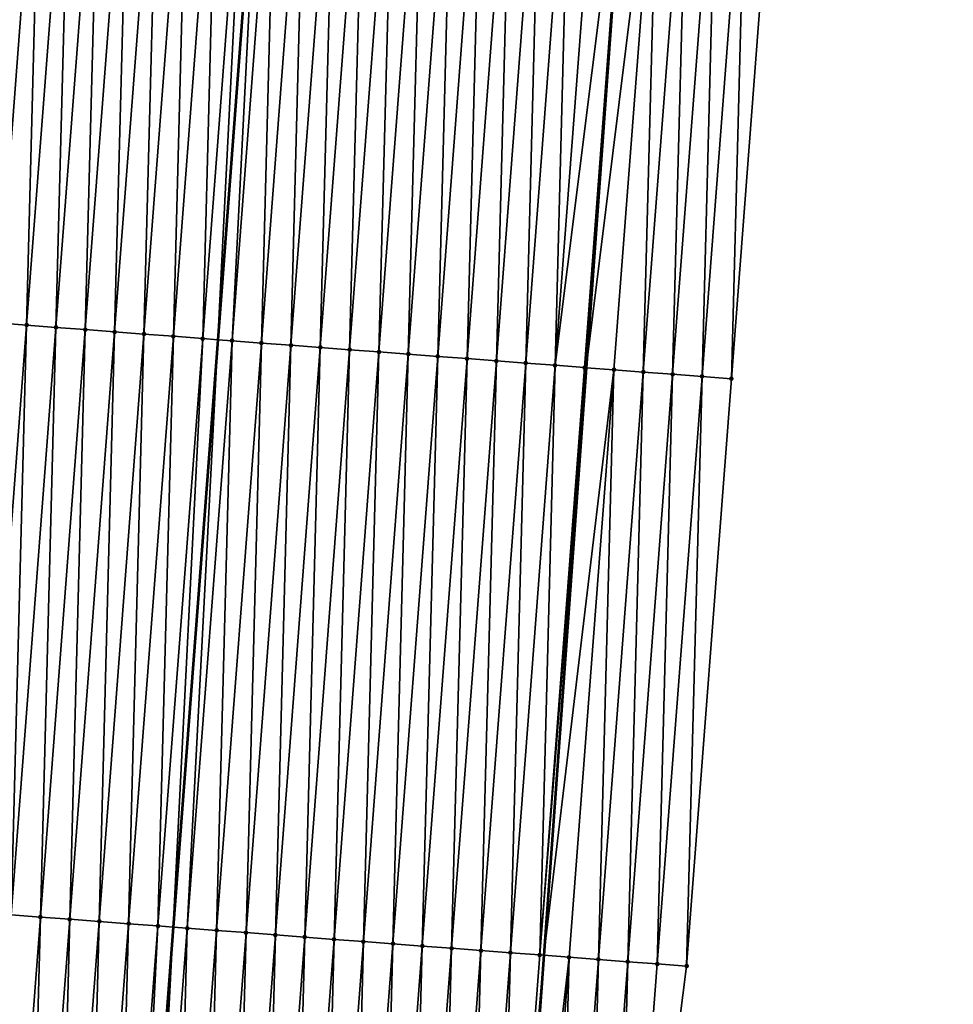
# Model space of a CAD drawing. Header units: feet. Extents: x 2017424 to 2024169, y 808042 to 818730.
# Tile 36 of 256: x 2023498 to 2023530, y 809144 to 809178. Entities that reach past the tile are written whole.
import ezdxf

# ---------------------------------------------------------------- set-up
doc = ezdxf.new("R2010")
doc.units = ezdxf.units.FT
doc.header["$MEASUREMENT"] = 0
for name, color, linetype, lineweight in [('EP_Travel Lane', 172, 'Continuous', 53), ('NB-Road Shots', 141, 'Continuous', 100), ('NB-Road X-Section', 40, 'Continuous', 13), ('STRIPING', 60, 'Continuous', 53)]:
    doc.layers.add(name, color=color, linetype=linetype, lineweight=lineweight)
doc.layers.add('I-77-MM15-17_NB-Surface-BORDER', color=7, linetype='Continuous')
doc.layers.add('I-77-MM15-17_NB-Surface-TIN', color=7, linetype='Continuous')

msp = doc.modelspace()

# ---------------------------------------------------------------- linework, layer by layer
at = {"layer": 'EP_Travel Lane'}
msp.add_polyline3d([(2023527.538279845, 809305.5713081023, 266.1225111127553), (2023526.086532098, 809285.6263096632, 265.8216495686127), (2023524.634779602, 809265.681245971, 265.5250357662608), (2023523.183035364, 809245.7362957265, 265.221048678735), (2023521.737308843, 809225.7482583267, 264.9115586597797), (2023520.300163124, 809205.802432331, 264.5855828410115), (2023518.863007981, 809185.8564755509, 264.2681605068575), (2023517.425846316, 809165.9104282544, 263.9566508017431), (2023515.988680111, 809145.9643179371, 263.6492688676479), (2023514.551518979, 809126.0182780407, 263.3372821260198), (2023513.114365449, 809106.0723436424, 263.0183958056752), (2023511.677197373, 809086.1262073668, 262.7127114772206), (2023510.240008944, 809066.1797886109, 262.4255012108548), (2023508.802833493, 809046.2335499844, 262.126517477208), (2023507.30557185, 809026.3507032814, 261.8203895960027), (2023505.765842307, 809006.4122101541, 261.5193781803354), (2023504.226078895, 808986.4732784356, 261.2478342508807), (2023502.686326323, 808966.5344870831, 260.9668523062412), (2023501.146604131, 808946.5960891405, 260.6594533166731), (2023499.606890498, 808926.6578020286, 260.3445940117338), (2023498.06715761, 808906.719265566, 260.0465079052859), (2023496.527434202, 808886.7808518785, 259.7401597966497), (2023494.987697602, 808866.842267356, 259.4452887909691)], dxfattribs=at)
at = {"layer": 'I-77-MM15-17_NB-Surface-BORDER', "color": 3, "linetype": 'Continuous', "lineweight": -3}
msp.add_polyline3d([(2023529.892658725, 809305.3970451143, 266.0688817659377), (2023529.406806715, 809285.3804380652, 265.7535383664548), (2023527.923692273, 809265.4377748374, 265.4525217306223), (2023527.437833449, 809245.4210761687, 265.1431411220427), (2023525.92663802, 809225.4298228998, 264.8239437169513), (2023525.401754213, 809205.4148862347, 264.4638425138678), (2023523.879708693, 809185.4752435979, 264.1572014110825), (2023522.357661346, 809165.5355770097, 263.8521186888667), (2023520.835623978, 809145.5960411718, 263.5384903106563), (2023518.316454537, 809125.7321876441, 263.2529214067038), (2023517.79153973, 809105.716844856, 262.9193882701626), (2023515.272353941, 809085.8527771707, 262.6478286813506), (2023513.750265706, 809065.912574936, 262.3777957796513), (2023513.225310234, 809045.8966994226, 262.079121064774), (2023512.738148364, 809025.9511985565, 261.7575100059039), (2023511.268062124, 809006.0075438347, 261.4583723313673), (2023509.797949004, 808986.0635244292, 261.1837304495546), (2023508.327831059, 808966.119439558, 260.9134764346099), (2023506.857746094, 808946.1758021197, 260.6131872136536), (2023505.387676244, 808926.2323697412, 260.2991067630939), (2023502.920293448, 808906.3621968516, 260.0020485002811), (2023500.452914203, 808886.492072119, 259.7017388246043), (2023498.98282973, 808866.5484413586, 259.4009917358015)], dxfattribs=at)
at = {"layer": 'I-77-MM15-17_NB-Surface-TIN', "color": 128, "linetype": 'Continuous', "lineweight": -3}
for points in [[(2023497.429533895, 809167.4299194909, 264.4041260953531), (2023498.951567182, 809187.3694018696, 264.7212520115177), (2023497.954451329, 809187.4452966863, 264.735408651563)], [(2023497.429533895, 809167.4299194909, 264.4041260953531), (2023498.426652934, 809167.3540664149, 264.3872385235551), (2023498.951567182, 809187.3694018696, 264.7212520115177)], [(2023498.426652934, 809167.3540664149, 264.3872385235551), (2023499.948686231, 809187.2935489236, 264.7043562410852), (2023498.951567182, 809187.3694018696, 264.7212520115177)], [(2023498.426652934, 809167.3540664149, 264.3872385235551), (2023499.423773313, 809167.2782308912, 264.3692027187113), (2023499.948686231, 809187.2935489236, 264.7043562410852)], [(2023499.423773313, 809167.2782308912, 264.3692027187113), (2023500.94580708, 809187.2177195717, 264.6859169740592), (2023499.948686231, 809187.2935489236, 264.7043562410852)], [(2023499.423773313, 809167.2782308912, 264.3692027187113), (2023500.420898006, 809167.2024518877, 264.3474694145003), (2023500.94580708, 809187.2177195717, 264.6859169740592)], [(2023500.420898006, 809167.2024518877, 264.3474694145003), (2023501.942932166, 809187.1419457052, 264.6638479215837), (2023500.94580708, 809187.2177195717, 264.6859169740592)], [(2023500.420898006, 809167.2024518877, 264.3474694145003), (2023501.41802904, 809167.1267559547, 264.3203017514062), (2023501.942932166, 809187.1419457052, 264.6638479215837)], [(2023501.41802904, 809167.1267559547, 264.3203017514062), (2023502.940068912, 809187.0663245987, 264.6317854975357), (2023501.942932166, 809187.1419457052, 264.6638479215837)], [(2023501.41802904, 809167.1267559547, 264.3203017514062), (2023502.415152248, 809167.050957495, 264.2998412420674), (2023502.940068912, 809187.0663245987, 264.6317854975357)], [(2023502.415152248, 809167.050957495, 264.2998412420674), (2023503.937192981, 809186.9905374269, 264.61058686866), (2023502.940068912, 809187.0663245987, 264.6317854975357)], [(2023502.415152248, 809167.050957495, 264.2998412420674), (2023503.412272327, 809166.9751180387, 264.2820626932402), (2023503.937192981, 809186.9905374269, 264.61058686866)], [(2023503.412272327, 809166.9751180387, 264.2820626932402), (2023504.934316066, 809186.9147373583, 264.5902319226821), (2023503.937192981, 809186.9905374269, 264.61058686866)], [(2023503.412272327, 809166.9751180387, 264.2820626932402), (2023504.409390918, 809166.8992590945, 264.2655590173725), (2023504.934316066, 809186.9147373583, 264.5902319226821)], [(2023504.409390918, 809166.8992590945, 264.2655590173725), (2023505.931439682, 809186.8389442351, 264.5694226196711), (2023504.934316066, 809186.9147373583, 264.5902319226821)], [(2023504.409390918, 809166.8992590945, 264.2655590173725), (2023504.916899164, 809166.8607351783, 264.2515412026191), (2023505.931439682, 809186.8389442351, 264.5694226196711)], [(2023505.931439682, 809186.8389442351, 264.5694226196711), (2023504.916899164, 809166.8607351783, 264.2515412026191), (2023506.425304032, 809186.8014326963, 264.5572974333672)], [(2023505.406522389, 809166.823568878, 264.2380173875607), (2023506.425304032, 809186.8014326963, 264.5572974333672), (2023504.916899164, 809166.8607351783, 264.2515412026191)], [(2023505.406522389, 809166.823568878, 264.2380173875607), (2023506.928567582, 809186.76320724, 264.5449414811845), (2023506.425304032, 809186.8014326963, 264.5572974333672)], [(2023505.406522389, 809166.823568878, 264.2380173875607), (2023506.403648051, 809166.7478025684, 264.2154536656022), (2023506.928567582, 809186.76320724, 264.5449414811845)], [(2023506.403648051, 809166.7478025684, 264.2154536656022), (2023507.925694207, 809186.6874535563, 264.5215521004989), (2023506.928567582, 809186.76320724, 264.5449414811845)], [(2023506.403648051, 809166.7478025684, 264.2154536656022), (2023507.40077633, 809166.6720705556, 264.190646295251), (2023507.925694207, 809186.6874535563, 264.5215521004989)], [(2023507.40077633, 809166.6720705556, 264.190646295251), (2023508.922820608, 809186.611696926, 264.4983554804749), (2023507.925694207, 809186.6874535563, 264.5215521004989)], [(2023507.40077633, 809166.6720705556, 264.190646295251), (2023508.397898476, 809166.5962581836, 264.1710959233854), (2023508.922820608, 809186.611696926, 264.4983554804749)], [(2023508.397898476, 809166.5962581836, 264.1710959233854), (2023509.919944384, 809186.535905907, 264.4774085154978), (2023508.922820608, 809186.611696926, 264.4983554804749)], [(2023508.397898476, 809166.5962581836, 264.1710959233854), (2023509.395023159, 809166.5204790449, 264.1493714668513), (2023509.919944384, 809186.535905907, 264.4774085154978)], [(2023509.395023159, 809166.5204790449, 264.1493714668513), (2023510.917066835, 809186.4600975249, 264.4575974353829), (2023509.919944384, 809186.535905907, 264.4774085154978)], [(2023509.395023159, 809166.5204790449, 264.1493714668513), (2023510.392143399, 809166.4446416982, 264.13145491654), (2023510.917066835, 809186.4600975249, 264.4575974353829)], [(2023510.392143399, 809166.4446416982, 264.13145491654), (2023511.914186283, 809186.3842498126, 264.4403592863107), (2023510.917066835, 809186.4600975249, 264.4575974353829)], [(2023510.392143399, 809166.4446416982, 264.13145491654), (2023511.389267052, 809166.368849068, 264.110613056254), (2023511.914186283, 809186.3842498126, 264.4403592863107)], [(2023511.389267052, 809166.368849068, 264.110613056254), (2023512.911310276, 809186.3084616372, 264.4192262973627), (2023511.914186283, 809186.3842498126, 264.4403592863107)], [(2023511.389267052, 809166.368849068, 264.110613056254), (2023512.386396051, 809166.2931264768, 264.0851893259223), (2023512.911310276, 809186.3084616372, 264.4192262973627)], [(2023512.386396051, 809166.2931264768, 264.0851893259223), (2023513.908439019, 809186.2327356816, 264.394022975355), (2023512.911310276, 809186.3084616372, 264.4192262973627)], [(2023512.386396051, 809166.2931264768, 264.0851893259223), (2023513.38352481, 809166.2174007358, 264.0599716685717), (2023513.908439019, 809186.2327356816, 264.394022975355)], [(2023513.38352481, 809166.2174007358, 264.0599716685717), (2023514.905569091, 809186.1570271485, 264.3676798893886), (2023513.908439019, 809186.2327356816, 264.394022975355)], [(2023513.38352481, 809166.2174007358, 264.0599716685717), (2023514.380653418, 809166.1416730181, 264.0348833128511), (2023514.905569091, 809186.1570271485, 264.3676798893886)], [(2023514.380653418, 809166.1416730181, 264.0348833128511), (2023515.902696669, 809186.081285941, 264.3434743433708), (2023514.905569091, 809186.1570271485, 264.3676798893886)], [(2023514.380653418, 809166.1416730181, 264.0348833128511), (2023515.377780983, 809166.065931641, 264.010688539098), (2023515.902696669, 809186.081285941, 264.3434743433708)], [(2023515.377780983, 809166.065931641, 264.010688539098), (2023516.899822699, 809186.0055244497, 264.3205957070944), (2023515.902696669, 809186.081285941, 264.3434743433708)], [(2023515.377780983, 809166.065931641, 264.010688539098), (2023516.374906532, 809165.9901638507, 263.9882216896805), (2023516.899822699, 809186.0055244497, 264.3205957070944)], [(2023516.374906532, 809165.9901638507, 263.9882216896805), (2023517.89694982, 809185.9297772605, 264.2967814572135), (2023516.899822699, 809186.0055244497, 264.3205957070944)], [(2023516.374906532, 809165.9901638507, 263.9882216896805), (2023518.863007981, 809185.8564755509, 264.2681605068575), (2023517.89694982, 809185.9297772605, 264.2967814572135)], [(2023516.374906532, 809165.9901638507, 263.9882216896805), (2023517.372041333, 809165.9145172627, 263.9578259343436), (2023518.863007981, 809185.8564755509, 264.2681605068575)], [(2023517.372041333, 809165.9145172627, 263.9578259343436), (2023517.425846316, 809165.9104282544, 263.9566508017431), (2023518.863007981, 809185.8564755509, 264.2681605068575)], [(2023518.894083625, 809185.8541176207, 264.2672398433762), (2023518.863007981, 809185.8564755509, 264.2681605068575), (2023517.425846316, 809165.9104282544, 263.9566508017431)], [(2023518.894083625, 809185.8541176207, 264.2672398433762), (2023517.425846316, 809165.9104282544, 263.9566508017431), (2023519.891210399, 809185.7783658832, 264.2437231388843)], [(2023518.369166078, 809165.8387389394, 263.9360481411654), (2023519.891210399, 809185.7783658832, 264.2437231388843), (2023517.425846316, 809165.9104282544, 263.9566508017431)], [(2023518.369166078, 809165.8387389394, 263.9360481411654), (2023519.366288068, 809165.762924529, 263.9166311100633), (2023519.891210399, 809185.7783658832, 264.2437231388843)], [(2023519.366288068, 809165.762924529, 263.9166311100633), (2023520.888334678, 809185.7025814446, 264.222345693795), (2023519.891210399, 809185.7783658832, 264.2437231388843)], [(2023519.366288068, 809165.762924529, 263.9166311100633), (2023520.363414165, 809165.6871639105, 263.8936950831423), (2023520.888334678, 809185.7025814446, 264.222345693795)], [(2023520.363414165, 809165.6871639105, 263.8936950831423), (2023521.885458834, 809185.6267954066, 264.2010728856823), (2023520.888334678, 809185.7025814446, 264.222345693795)], [(2023520.363414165, 809165.6871639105, 263.8936950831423), (2023521.360538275, 809165.6113772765, 263.872460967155), (2023521.885458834, 809185.6267954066, 264.2010728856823)], [(2023521.360538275, 809165.6113772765, 263.872460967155), (2023522.882585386, 809185.551040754, 264.1777468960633), (2023521.885458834, 809185.6267954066, 264.2010728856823)], [(2023521.360538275, 809165.6113772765, 263.872460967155), (2023522.357661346, 809165.5355770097, 263.8521186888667), (2023522.882585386, 809185.551040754, 264.1777468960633)], [(2023522.357661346, 809165.5355770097, 263.8521186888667), (2023523.879708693, 809185.4752435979, 264.1572014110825), (2023522.882585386, 809185.551040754, 264.1777468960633)], [(2023496.904616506, 809147.4145428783, 264.0728056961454), (2023498.426652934, 809167.3540664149, 264.3872385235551), (2023497.429533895, 809167.4299194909, 264.4041260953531)], [(2023496.904616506, 809147.4145428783, 264.0728056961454), (2023497.901736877, 809147.3387072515, 264.0547766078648), (2023498.426652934, 809167.3540664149, 264.3872385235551)], [(2023497.901736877, 809147.3387072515, 264.0547766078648), (2023499.423773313, 809167.2782308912, 264.3692027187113), (2023498.426652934, 809167.3540664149, 264.3872385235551)], [(2023497.901736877, 809147.3387072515, 264.0547766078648), (2023498.898859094, 809147.2628958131, 264.0351651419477), (2023499.423773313, 809167.2782308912, 264.3692027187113)], [(2023498.898859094, 809147.2628958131, 264.0351651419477), (2023500.420898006, 809167.2024518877, 264.3474694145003), (2023499.423773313, 809167.2782308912, 264.3692027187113)], [(2023498.898859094, 809147.2628958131, 264.0351651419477), (2023499.895989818, 809147.1871958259, 264.0082626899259), (2023500.420898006, 809167.2024518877, 264.3474694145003)], [(2023499.895989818, 809147.1871958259, 264.0082626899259), (2023501.41802904, 809167.1267559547, 264.3203017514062), (2023500.420898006, 809167.2024518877, 264.3474694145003)], [(2023499.895989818, 809147.1871958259, 264.0082626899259), (2023500.89311193, 809147.1113830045, 263.9887416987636), (2023501.41802904, 809167.1267559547, 264.3203017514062)], [(2023500.89311193, 809147.1113830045, 263.9887416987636), (2023502.415152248, 809167.050957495, 264.2998412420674), (2023501.41802904, 809167.1267559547, 264.3203017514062)], [(2023500.89311193, 809147.1113830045, 263.9887416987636), (2023501.890231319, 809147.0355345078, 263.9715545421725), (2023502.415152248, 809167.050957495, 264.2998412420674)], [(2023501.890231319, 809147.0355345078, 263.9715545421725), (2023503.412272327, 809166.9751180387, 264.2820626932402), (2023502.415152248, 809167.050957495, 264.2998412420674)], [(2023501.890231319, 809147.0355345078, 263.9715545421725), (2023502.887352, 809146.9597029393, 263.9532599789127), (2023503.412272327, 809166.9751180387, 264.2820626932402)], [(2023502.887352, 809146.9597029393, 263.9532599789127), (2023504.409390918, 809166.8992590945, 264.2655590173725), (2023503.412272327, 809166.9751180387, 264.2820626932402)], [(2023502.887352, 809146.9597029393, 263.9532599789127), (2023503.408501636, 809146.9201346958, 263.9394401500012), (2023504.409390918, 809166.8992590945, 264.2655590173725)], [(2023504.409390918, 809166.8992590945, 264.2655590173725), (2023503.408501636, 809146.9201346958, 263.9394401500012), (2023504.916899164, 809166.8607351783, 264.2515412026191)], [(2023503.884482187, 809146.8839959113, 263.9268181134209), (2023504.916899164, 809166.8607351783, 264.2515412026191), (2023503.408501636, 809146.9201346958, 263.9394401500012)], [(2023503.884482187, 809146.8839959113, 263.9268181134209), (2023505.406522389, 809166.823568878, 264.2380173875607), (2023504.916899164, 809166.8607351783, 264.2515412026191)], [(2023503.884482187, 809146.8839959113, 263.9268181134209), (2023504.881607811, 809146.8082291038, 263.904286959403), (2023505.406522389, 809166.823568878, 264.2380173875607)], [(2023504.881607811, 809146.8082291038, 263.904286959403), (2023506.403648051, 809166.7478025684, 264.2154536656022), (2023505.406522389, 809166.823568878, 264.2380173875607)], [(2023504.881607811, 809146.8082291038, 263.904286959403), (2023505.878732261, 809146.7324469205, 263.8827616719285), (2023506.403648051, 809166.7478025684, 264.2154536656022)], [(2023505.878732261, 809146.7324469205, 263.8827616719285), (2023507.40077633, 809166.6720705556, 264.190646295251), (2023506.403648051, 809166.7478025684, 264.2154536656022)], [(2023505.878732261, 809146.7324469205, 263.8827616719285), (2023506.875854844, 809146.656640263, 263.862837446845), (2023507.40077633, 809166.6720705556, 264.190646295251)], [(2023506.875854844, 809146.656640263, 263.862837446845), (2023508.397898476, 809166.5962581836, 264.1710959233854), (2023507.40077633, 809166.6720705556, 264.190646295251)], [(2023506.875854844, 809146.656640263, 263.862837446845), (2023507.872978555, 809146.5808483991, 263.841945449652), (2023508.397898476, 809166.5962581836, 264.1710959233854)], [(2023507.872978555, 809146.5808483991, 263.841945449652), (2023509.395023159, 809166.5204790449, 264.1493714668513), (2023508.397898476, 809166.5962581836, 264.1710959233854)], [(2023507.872978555, 809146.5808483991, 263.841945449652), (2023508.870097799, 809146.5049980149, 263.8248817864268), (2023509.395023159, 809166.5204790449, 264.1493714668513)], [(2023508.870097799, 809146.5049980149, 263.8248817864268), (2023510.392143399, 809166.4446416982, 264.13145491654), (2023509.395023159, 809166.5204790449, 264.1493714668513)], [(2023508.870097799, 809146.5049980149, 263.8248817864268), (2023509.867221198, 809146.42920205, 263.8042580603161), (2023510.392143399, 809166.4446416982, 264.13145491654)], [(2023509.867221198, 809146.42920205, 263.8042580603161), (2023511.389267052, 809166.368849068, 264.110613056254), (2023510.392143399, 809166.4446416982, 264.13145491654)], [(2023509.867221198, 809146.42920205, 263.8042580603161), (2023510.864349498, 809146.3534702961, 263.7794337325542), (2023511.389267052, 809166.368849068, 264.110613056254)], [(2023510.864349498, 809146.3534702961, 263.7794337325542), (2023512.386396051, 809166.2931264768, 264.0851893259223), (2023511.389267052, 809166.368849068, 264.110613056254)], [(2023510.864349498, 809146.3534702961, 263.7794337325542), (2023511.861480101, 809146.2777687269, 263.7526347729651), (2023512.386396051, 809166.2931264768, 264.0851893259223)], [(2023511.861480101, 809146.2777687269, 263.7526347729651), (2023513.38352481, 809166.2174007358, 264.0599716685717), (2023512.386396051, 809166.2931264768, 264.0851893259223)], [(2023511.861480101, 809146.2777687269, 263.7526347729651), (2023512.858607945, 809146.2020309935, 263.7282016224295), (2023513.38352481, 809166.2174007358, 264.0599716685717)], [(2023512.858607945, 809146.2020309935, 263.7282016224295), (2023514.380653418, 809166.1416730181, 264.0348833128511), (2023513.38352481, 809166.2174007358, 264.0599716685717)], [(2023512.858607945, 809146.2020309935, 263.7282016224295), (2023513.855732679, 809146.1262525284, 263.7064330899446), (2023514.380653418, 809166.1416730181, 264.0348833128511)], [(2023513.855732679, 809146.1262525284, 263.7064330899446), (2023515.377780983, 809166.065931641, 264.010688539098), (2023514.380653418, 809166.1416730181, 264.0348833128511)], [(2023513.855732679, 809146.1262525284, 263.7064330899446), (2023514.852857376, 809146.0504735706, 263.6846967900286), (2023515.377780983, 809166.065931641, 264.010688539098)], [(2023514.852857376, 809146.0504735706, 263.6846967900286), (2023516.374906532, 809165.9901638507, 263.9882216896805), (2023515.377780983, 809166.065931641, 264.010688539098)], [(2023514.852857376, 809146.0504735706, 263.6846967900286), (2023515.849993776, 809145.9748479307, 263.6529306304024), (2023516.374906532, 809165.9901638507, 263.9882216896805)], [(2023515.849993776, 809145.9748479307, 263.6529306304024), (2023517.372041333, 809165.9145172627, 263.9578259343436), (2023516.374906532, 809165.9901638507, 263.9882216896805)], [(2023515.849993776, 809145.9748479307, 263.6529306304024), (2023517.425846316, 809165.9104282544, 263.9566508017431), (2023517.372041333, 809165.9145172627, 263.9578259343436)], [(2023515.849993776, 809145.9748479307, 263.6529306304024), (2023515.988680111, 809145.9643179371, 263.6492688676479), (2023517.425846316, 809165.9104282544, 263.9566508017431)], [(2023518.369166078, 809165.8387389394, 263.9360481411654), (2023517.425846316, 809165.9104282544, 263.9566508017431), (2023515.988680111, 809145.9643179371, 263.6492688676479)], [(2023516.847123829, 809145.8991391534, 263.6266032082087), (2023518.369166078, 809165.8387389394, 263.9360481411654), (2023515.988680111, 809145.9643179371, 263.6492688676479)], [(2023516.847123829, 809145.8991391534, 263.6266032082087), (2023517.844245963, 809145.8233266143, 263.6070637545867), (2023518.369166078, 809165.8387389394, 263.9360481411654)], [(2023517.844245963, 809145.8233266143, 263.6070637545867), (2023519.366288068, 809165.762924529, 263.9166311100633), (2023518.369166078, 809165.8387389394, 263.9360481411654)], [(2023517.844245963, 809145.8233266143, 263.6070637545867), (2023518.841373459, 809145.7475843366, 263.5829278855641), (2023519.366288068, 809165.762924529, 263.9166311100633)], [(2023518.841373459, 809145.7475843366, 263.5829278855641), (2023520.363414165, 809165.6871639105, 263.8936950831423), (2023519.366288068, 809165.762924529, 263.9166311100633)], [(2023518.841373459, 809145.7475843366, 263.5829278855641), (2023519.83849557, 809145.6717715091, 263.5634072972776), (2023520.363414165, 809165.6871639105, 263.8936950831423)], [(2023519.83849557, 809145.6717715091, 263.5634072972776), (2023521.360538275, 809165.6113772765, 263.872460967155), (2023520.363414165, 809165.6871639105, 263.8936950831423)], [(2023519.83849557, 809145.6717715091, 263.5634072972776), (2023520.835623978, 809145.5960411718, 263.5384903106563), (2023521.360538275, 809165.6113772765, 263.872460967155)], [(2023520.835623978, 809145.5960411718, 263.5384903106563), (2023522.357661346, 809165.5355770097, 263.8521186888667), (2023521.360538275, 809165.6113772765, 263.872460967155)], [(2023497.376828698, 809127.3234513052, 263.7155624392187), (2023498.898859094, 809147.2628958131, 264.0351651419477), (2023497.901736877, 809147.3387072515, 264.0547766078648)], [(2023497.376828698, 809127.3234513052, 263.7155624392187), (2023498.373957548, 809127.2477267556, 263.6902668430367), (2023498.898859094, 809147.2628958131, 264.0351651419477)], [(2023498.373957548, 809127.2477267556, 263.6902668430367), (2023499.895989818, 809147.1871958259, 264.0082626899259), (2023498.898859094, 809147.2628958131, 264.0351651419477)], [(2023498.373957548, 809127.2477267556, 263.6902668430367), (2023499.371079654, 809127.171913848, 263.6707514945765), (2023499.895989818, 809147.1871958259, 264.0082626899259)], [(2023499.371079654, 809127.171913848, 263.6707514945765), (2023500.89311193, 809147.1113830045, 263.9887416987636), (2023499.895989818, 809147.1871958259, 264.0082626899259)], [(2023499.371079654, 809127.171913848, 263.6707514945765), (2023500.368198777, 809127.0960618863, 263.6537910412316), (2023500.89311193, 809147.1113830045, 263.9887416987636)], [(2023500.368198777, 809127.0960618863, 263.6537910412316), (2023501.890231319, 809147.0355345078, 263.9715545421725), (2023500.89311193, 809147.1113830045, 263.9887416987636)], [(2023500.368198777, 809127.0960618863, 263.6537910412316), (2023501.365317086, 809127.0201992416, 263.6375294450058), (2023501.890231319, 809147.0355345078, 263.9715545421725)], [(2023501.365317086, 809127.0201992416, 263.6375294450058), (2023502.887352, 809146.9597029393, 263.9532599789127), (2023501.890231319, 809147.0355345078, 263.9715545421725)], [(2023501.365317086, 809127.0201992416, 263.6375294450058), (2023501.900108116, 809126.9795872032, 263.6238729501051), (2023502.887352, 809146.9597029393, 263.9532599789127)], [(2023502.887352, 809146.9597029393, 263.9532599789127), (2023501.900108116, 809126.9795872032, 263.6238729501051), (2023503.408501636, 809146.9201346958, 263.9394401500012)], [(2023502.362446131, 809126.9444772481, 263.6120666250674), (2023503.408501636, 809146.9201346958, 263.9394401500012), (2023501.900108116, 809126.9795872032, 263.6238729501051)], [(2023502.362446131, 809126.9444772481, 263.6120666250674), (2023503.884482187, 809146.8839959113, 263.9268181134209), (2023503.408501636, 809146.9201346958, 263.9394401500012)], [(2023502.362446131, 809126.9444772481, 263.6120666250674), (2023503.359572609, 809126.8687216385, 263.5888029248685), (2023503.884482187, 809146.8839959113, 263.9268181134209)], [(2023503.359572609, 809126.8687216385, 263.5888029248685), (2023504.881607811, 809146.8082291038, 263.904286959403), (2023503.884482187, 809146.8839959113, 263.9268181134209)], [(2023503.359572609, 809126.8687216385, 263.5888029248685), (2023504.356697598, 809126.792946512, 263.5668159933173), (2023504.881607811, 809146.8082291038, 263.904286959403)], [(2023504.356697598, 809126.792946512, 263.5668159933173), (2023505.878732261, 809146.7324469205, 263.8827616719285), (2023504.881607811, 809146.8082291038, 263.904286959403)], [(2023504.356697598, 809126.792946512, 263.5668159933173), (2023505.353821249, 809126.7171538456, 263.5459765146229), (2023505.878732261, 809146.7324469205, 263.8827616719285)], [(2023505.353821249, 809126.7171538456, 263.5459765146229), (2023506.875854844, 809146.656640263, 263.862837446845), (2023505.878732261, 809146.7324469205, 263.8827616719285)], [(2023505.353821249, 809126.7171538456, 263.5459765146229), (2023506.350943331, 809126.6413406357, 263.5264809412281), (2023506.875854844, 809146.656640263, 263.862837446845)], [(2023506.350943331, 809126.6413406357, 263.5264809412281), (2023507.872978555, 809146.5808483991, 263.841945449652), (2023506.875854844, 809146.656640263, 263.862837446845)], [(2023506.350943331, 809126.6413406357, 263.5264809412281), (2023507.348060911, 809126.5654684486, 263.5108436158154), (2023507.872978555, 809146.5808483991, 263.841945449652)], [(2023507.348060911, 809126.5654684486, 263.5108436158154), (2023508.870097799, 809146.5049980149, 263.8248817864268), (2023507.872978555, 809146.5808483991, 263.841945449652)], [(2023507.348060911, 809126.5654684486, 263.5108436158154), (2023508.345182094, 809126.489643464, 263.4921183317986), (2023508.870097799, 809146.5049980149, 263.8248817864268)], [(2023508.345182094, 809126.489643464, 263.4921183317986), (2023509.867221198, 809146.42920205, 263.8042580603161), (2023508.870097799, 809146.5049980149, 263.8248817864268)], [(2023508.345182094, 809126.489643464, 263.4921183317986), (2023509.34230988, 809126.413904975, 263.4677346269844), (2023509.867221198, 809146.42920205, 263.8042580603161)], [(2023509.34230988, 809126.413904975, 263.4677346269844), (2023510.864349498, 809146.3534702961, 263.7794337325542), (2023509.867221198, 809146.42920205, 263.8042580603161)], [(2023509.34230988, 809126.413904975, 263.4677346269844), (2023510.339439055, 809126.3381846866, 263.4421602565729), (2023510.864349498, 809146.3534702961, 263.7794337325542)], [(2023510.339439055, 809126.3381846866, 263.4421602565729), (2023511.861480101, 809146.2777687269, 263.7526347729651), (2023510.864349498, 809146.3534702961, 263.7794337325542)], [(2023510.339439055, 809126.3381846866, 263.4421602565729), (2023511.336566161, 809126.2624373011, 263.4183585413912), (2023511.861480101, 809146.2777687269, 263.7526347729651)], [(2023511.336566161, 809126.2624373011, 263.4183585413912), (2023512.858607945, 809146.2020309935, 263.7282016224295), (2023511.861480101, 809146.2777687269, 263.7526347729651)], [(2023511.336566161, 809126.2624373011, 263.4183585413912), (2023512.333691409, 809126.1866655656, 263.3961497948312), (2023512.858607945, 809146.2020309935, 263.7282016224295)], [(2023512.333691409, 809126.1866655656, 263.3961497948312), (2023513.855732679, 809146.1262525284, 263.7064330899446), (2023512.858607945, 809146.2020309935, 263.7282016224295)], [(2023512.333691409, 809126.1866655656, 263.3961497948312), (2023513.330820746, 809126.1109473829, 263.3704376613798), (2023513.855732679, 809146.1262525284, 263.7064330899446)], [(2023513.330820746, 809126.1109473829, 263.3704376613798), (2023514.852857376, 809146.0504735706, 263.6846967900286), (2023513.855732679, 809146.1262525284, 263.7064330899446)], [(2023513.330820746, 809126.1109473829, 263.3704376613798), (2023514.327952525, 809126.0352612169, 263.3426310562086), (2023514.852857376, 809146.0504735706, 263.6846967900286)], [(2023514.327952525, 809126.0352612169, 263.3426310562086), (2023515.849993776, 809145.9748479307, 263.6529306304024), (2023514.852857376, 809146.0504735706, 263.6846967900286)], [(2023514.327952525, 809126.0352612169, 263.3426310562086), (2023515.988680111, 809145.9643179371, 263.6492688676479), (2023515.849993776, 809145.9748479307, 263.6529306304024)], [(2023514.327952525, 809126.0352612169, 263.3426310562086), (2023514.551518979, 809126.0182780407, 263.3372821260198), (2023515.988680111, 809145.9643179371, 263.6492688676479)], [(2023516.847123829, 809145.8991391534, 263.6266032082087), (2023515.988680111, 809145.9643179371, 263.6492688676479), (2023514.551518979, 809126.0182780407, 263.3372821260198)], [(2023515.325079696, 809125.9595146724, 263.3187743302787), (2023516.847123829, 809145.8991391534, 263.6266032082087), (2023514.551518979, 809126.0182780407, 263.3372821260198)], [(2023515.325079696, 809125.9595146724, 263.3187743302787), (2023516.322204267, 809125.8837340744, 263.2971453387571), (2023516.847123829, 809145.8991391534, 263.6266032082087)], [(2023516.322204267, 809125.8837340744, 263.2971453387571), (2023517.844245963, 809145.8233266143, 263.6070637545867), (2023516.847123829, 809145.8991391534, 263.6266032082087)], [(2023516.322204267, 809125.8837340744, 263.2971453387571), (2023517.319329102, 809125.8079569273, 263.2752905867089), (2023517.844245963, 809145.8233266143, 263.6070637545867)], [(2023517.319329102, 809125.8079569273, 263.2752905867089), (2023518.841373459, 809145.7475843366, 263.5829278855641), (2023517.844245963, 809145.8233266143, 263.6070637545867)], [(2023517.319329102, 809125.8079569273, 263.2752905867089), (2023518.316454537, 809125.7321876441, 263.2529214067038), (2023518.841373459, 809145.7475843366, 263.5829278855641)], [(2023518.316454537, 809125.7321876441, 263.2529214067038), (2023519.83849557, 809145.6717715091, 263.5634072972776), (2023518.841373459, 809145.7475843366, 263.5829278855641)], [(2023518.316454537, 809125.7321876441, 263.2529214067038), (2023520.835623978, 809145.5960411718, 263.5384903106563), (2023519.83849557, 809145.6717715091, 263.5634072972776)]]:
    msp.add_3dface(points, dxfattribs=at)
at = {"layer": 'NB-Road Shots', "lineweight": 100}
for p in [(2023498.426652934, 809167.3540664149, 264.3872385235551), (2023499.423773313, 809167.2782308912, 264.3692027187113), (2023500.420898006, 809167.2024518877, 264.3474694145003), (2023501.41802904, 809167.1267559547, 264.3203017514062), (2023502.415152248, 809167.050957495, 264.2998412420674), (2023503.412272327, 809166.9751180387, 264.2820626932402), (2023504.409390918, 809166.8992590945, 264.2655590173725), (2023505.406522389, 809166.823568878, 264.2380173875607), (2023506.403648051, 809166.7478025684, 264.2154536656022), (2023507.40077633, 809166.6720705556, 264.190646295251), (2023508.397898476, 809166.5962581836, 264.1710959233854), (2023509.395023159, 809166.5204790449, 264.1493714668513), (2023510.392143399, 809166.4446416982, 264.13145491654), (2023511.389267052, 809166.368849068, 264.110613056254), (2023512.386396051, 809166.2931264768, 264.0851893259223), (2023513.38352481, 809166.2174007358, 264.0599716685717), (2023514.380653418, 809166.1416730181, 264.0348833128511), (2023515.377780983, 809166.065931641, 264.010688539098), (2023516.374906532, 809165.9901638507, 263.9882216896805), (2023517.372041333, 809165.9145172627, 263.9578259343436), (2023518.369166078, 809165.8387389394, 263.9360481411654), (2023519.366288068, 809165.762924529, 263.9166311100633), (2023520.363414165, 809165.6871639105, 263.8936950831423), (2023521.360538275, 809165.6113772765, 263.872460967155), (2023522.357661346, 809165.5355770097, 263.8521186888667), (2023498.898859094, 809147.2628958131, 264.0351651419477), (2023499.895989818, 809147.1871958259, 264.0082626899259), (2023500.89311193, 809147.1113830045, 263.9887416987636), (2023501.890231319, 809147.0355345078, 263.9715545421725), (2023502.887352, 809146.9597029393, 263.9532599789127), (2023503.884482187, 809146.8839959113, 263.9268181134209), (2023504.881607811, 809146.8082291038, 263.904286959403), (2023505.878732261, 809146.7324469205, 263.8827616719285), (2023506.875854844, 809146.656640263, 263.862837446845), (2023507.872978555, 809146.5808483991, 263.841945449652), (2023508.870097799, 809146.5049980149, 263.8248817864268), (2023509.867221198, 809146.42920205, 263.8042580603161), (2023510.864349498, 809146.3534702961, 263.7794337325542), (2023511.861480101, 809146.2777687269, 263.7526347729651), (2023512.858607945, 809146.2020309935, 263.7282016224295), (2023513.855732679, 809146.1262525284, 263.7064330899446), (2023514.852857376, 809146.0504735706, 263.6846967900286), (2023515.849993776, 809145.9748479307, 263.6529306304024), (2023516.847123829, 809145.8991391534, 263.6266032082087), (2023517.844245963, 809145.8233266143, 263.6070637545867), (2023518.841373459, 809145.7475843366, 263.5829278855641), (2023519.83849557, 809145.6717715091, 263.5634072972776), (2023520.835623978, 809145.5960411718, 263.5384903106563)]:
    msp.add_point(p, dxfattribs=at)
at = {"layer": 'NB-Road X-Section', "extrusion": (0.07610227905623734, 0.996982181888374, 0.01532880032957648), "elevation": 960722.3288441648, "flags": 128}
msp.add_lwpolyline([(-1956066.217863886, -14464.56811728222), (-1956065.217863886, -14464.54777261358), (-1956064.217863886, -14464.52653600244), (-1956063.217863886, -14464.50359728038), (-1956062.217863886, -14464.48417796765), (-1956061.217863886, -14464.46239761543), (-1956060.217863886, -14464.43199828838), (-1956059.217863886, -14464.40952879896), (-1956058.217863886, -14464.38533118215), (-1956057.217863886, -14464.36023987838), (-1956056.217863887, -14464.33501925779), (-1956055.217863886, -14464.30959253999), (-1956054.217863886, -14464.28874823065), (-1956053.217863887, -14464.27082957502), (-1956052.217863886, -14464.24910256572), (-1956051.217863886, -14464.22954989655), (-1956050.217863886, -14464.20473961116), (-1956049.217863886, -14464.18217323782), (-1956048.217863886, -14464.15462837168), (-1956047.217863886, -14464.13812275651), (-1956046.217863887, -14464.12034211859), (-1956045.217863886, -14464.099879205), (-1956044.217863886, -14464.07270834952), (-1956043.217863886, -14464.0509724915), (-1956042.217863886, -14464.03293456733), (-1956041.217863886, -14464.01604501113), (-1956040.217863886, -14464.00388892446), (-1956039.217863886, -14463.9869135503), (-1956038.217863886, -14463.96519241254), (-1956037.217863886, -14463.94615905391), (-1956036.807622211, -14463.94065063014), (-1956036.785622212, -14463.9406075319), (-1956036.217863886, -14463.94686918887), (-1956035.217863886, -14463.96565205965), (-1956034.217863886, -14463.98809578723), (-1956033.217863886, -14464.00937265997), (-1956032.217863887, -14464.02681408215), (-1956031.217863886, -14464.04176321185), (-1956030.217863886, -14464.06100650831), (-1956029.217863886, -14464.08991732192), (-1956028.217863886, -14464.1201742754), (-1956027.217863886, -14464.14395216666), (-1956026.217863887, -14464.16392396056), (-1956025.217863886, -14464.1873490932), (-1956025.191336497, -14464.18853766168), (-1956024.217863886, -14464.22783072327), (-1956023.217863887, -14464.28623746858), (-1956022.217863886, -14464.31759972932), (-1956021.217863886, -14464.35524310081), (-1956020.217863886, -14464.39169959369), (-1956019.217863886, -14464.42493009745)], dxfattribs=at)
at = {"layer": 'NB-Road X-Section', "extrusion": (0.07610227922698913, 0.9969821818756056, 0.01532880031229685), "elevation": 960702.3291793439, "flags": 128}
msp.add_lwpolyline([(-1956066.217699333, -14464.57515901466), (-1956065.217699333, -14464.55023910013), (-1956064.217699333, -14464.53071621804), (-1956063.217699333, -14464.50657751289), (-1956062.217699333, -14464.48703576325), (-1956061.217699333, -14464.46070524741), (-1956060.217699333, -14464.42893535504), (-1956059.217699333, -14464.40719650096), (-1956058.217699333, -14464.38542541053), (-1956057.217699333, -14464.36098938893), (-1956056.217699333, -14464.33418728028), (-1956055.217699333, -14464.3093600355), (-1956054.217699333, -14464.28873388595), (-1956053.217699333, -14464.27166821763), (-1956052.217699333, -14464.25077376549), (-1956051.217699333, -14464.23084719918), (-1956050.217699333, -14464.20931938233), (-1956049.217699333, -14464.18678558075), (-1956048.217699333, -14464.16034060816), (-1956047.217699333, -14464.14204389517), (-1956046.217699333, -14464.12485471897), (-1956045.217699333, -14464.10533143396), (-1956044.217699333, -14464.07842582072), (-1956043.217699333, -14464.05881205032), (-1956042.217699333, -14464.0407808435), (-1956041.217699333, -14464.02365031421), (-1956040.217699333, -14464.01189379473), (-1956039.217699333, -14463.99451784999), (-1956038.217699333, -14463.97383659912), (-1956037.217699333, -14463.95377563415), (-1956036.823453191, -14463.94933159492), (-1956036.79650081, -14463.94929316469), (-1956036.217699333, -14463.9612756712), (-1956035.217699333, -14463.98233512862), (-1956034.217699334, -14464.00727004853), (-1956033.217699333, -14464.0269365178), (-1956032.217699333, -14464.04689309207), (-1956031.217699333, -14464.06651411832), (-1956030.217699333, -14464.08939438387), (-1956029.217699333, -14464.11622661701), (-1956028.217699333, -14464.14412564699), (-1956027.217699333, -14464.17023719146), (-1956026.217699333, -14464.19218878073), (-1956025.382691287, -14464.21386538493), (-1956025.217699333, -14464.2219395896), (-1956024.217699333, -14464.26787942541), (-1956023.217699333, -14464.31806143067), (-1956022.217699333, -14464.36308250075), (-1956021.217699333, -14464.40769539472), (-1956020.217699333, -14464.44714320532), (-1956019.217699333, -14464.4855285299)], dxfattribs=at)
at = {"layer": 'STRIPING'}
msp.add_polyline3d([(2023515.337162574, 809306.4743225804, 266.4049635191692), (2023513.870205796, 809286.530558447, 266.0974329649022), (2023512.403248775, 809266.5867910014, 265.7901206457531), (2023510.936276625, 809246.6428178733, 265.4961769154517), (2023509.44208232, 809226.6824119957, 265.1959996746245), (2023507.933691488, 809206.7419000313, 264.8781081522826), (2023506.425304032, 809186.8014326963, 264.5572974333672), (2023504.916899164, 809166.8607351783, 264.2515412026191), (2023503.408501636, 809146.9201346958, 263.9394401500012), (2023501.900108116, 809126.9795872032, 263.6238729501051), (2023500.391720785, 809107.0391215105, 263.3029546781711), (2023498.883321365, 809087.0984960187, 262.9924896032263), (2023497.37490478, 809067.1576436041, 262.6968689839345), (2023495.866481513, 809047.2167028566, 262.4070294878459), (2023494.392399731, 809027.2983932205, 262.0986683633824), (2023492.935919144, 809007.3537558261, 261.7981796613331), (2023491.479426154, 808987.4089485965, 261.5090981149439), (2023490.02292921, 808967.4640872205, 261.223650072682), (2023488.566470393, 808947.5197479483, 260.9031412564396), (2023487.110014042, 808927.5754424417, 260.5803584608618), (2023485.653532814, 808907.6307962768, 260.2804648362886), (2023484.197041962, 808887.6860183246, 259.9894168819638), (2023482.740556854, 808867.7413190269, 259.6930859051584)], dxfattribs=at)

doc.saveas('drawing.dxf')
